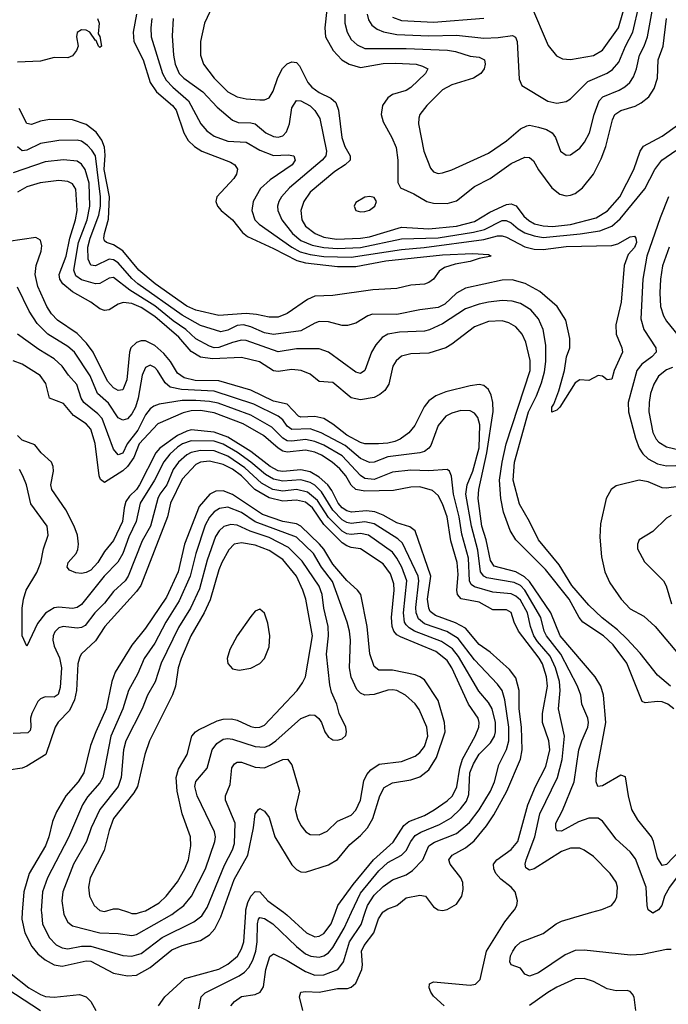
# Model space of a CAD drawing. Header units: inches. Extents: x 1649636 to 1815363, y 506543 to 641975.
# Tile 137 of 256: x 1694999 to 1697838, y 589597 to 593905. Entities that reach past the tile are written whole.
import ezdxf

# ---------------------------------------------------------------- set-up
doc = ezdxf.new("R2010")
doc.units = ezdxf.units.IN
doc.header["$MEASUREMENT"] = 0
doc.layers.add('B6598', color=7, linetype='Continuous')
doc.layers.add('B6599', color=7, linetype='Continuous')

msp = doc.modelspace()

# ---------------------------------------------------------------- linework, layer by layer
at = {"layer": 'B6598', "color": 5}
for points, elevation in [([(1694777, 590000), (1694772.2, 589950), (1694811.6, 589830), (1694837.7, 589770), (1694862.8, 589730), (1694908.1, 589688.1), (1695090, 589570.4)], 660), ([(1694861.9, 590000), (1694855.6, 589950), (1694859, 589910), (1694871.6, 589870), (1694909.2, 589790), (1694934.9, 589754.9), (1694961.1, 589730), (1695039.6, 589670), (1695090, 589640.1), (1695112.1, 589632.1), (1695150, 589628.8), (1695260.5, 589640.5), (1695289.5, 589629.5), (1695309.6, 589610), (1695332.3, 589570)], 680), ([(1695010, 590000), (1695007.7, 589970), (1695021.4, 589910), (1695051.6, 589850), (1695078.5, 589818.5), (1695110, 589792), (1695150, 589769.7), (1695184.4, 589764.4), (1695290, 589787), (1695310, 589785.7), (1695410, 589733.3), (1695470, 589721.5), (1695510, 589724.4), (1695570, 589758.8), (1695664, 589836), (1695710, 589854.6), (1695790, 589876.5), (1695830, 589901.7), (1695852.8, 589927.2), (1695879.6, 589980.4), (1695886.5, 590000)], 720), ([(1695093.8, 590000), (1695098.7, 589950), (1695127.9, 589890), (1695158, 589858), (1695184.2, 589844.2), (1695210, 589840.1), (1695270, 589852.2), (1695310, 589852.4), (1695450, 589810.5), (1695490, 589807.7), (1695530, 589820.1), (1695623, 589890), (1695761.7, 589958.3), (1695795.4, 589984.6), (1695805.7, 590000)], 740), ([(1695190.7, 590000), (1695192, 589990), (1695210, 589956.2), (1695230, 589941.2), (1695350, 589910.1), (1695430, 589907.5), (1695490, 589898.5), (1695510, 589903.1), (1695664.9, 589990), (1695677.8, 590000)], 760), ([(1695475.4, 590000), (1695490, 589995), (1695510, 589994.6), (1695527.8, 590000)], 780), ([(1695605.7, 589590), (1695634.7, 589630), (1695721.1, 589710), (1695870, 589751.2), (1695910, 589772.6), (1695951.4, 589808.6), (1695970, 589839.8), (1695980.4, 589870), (1695988.1, 590000)], 680), ([(1695783.1, 589576.9), (1695792.5, 589630), (1695810, 589647.5), (1695958.8, 589721.2), (1695982.7, 589737.3), (1696001.5, 589758.5), (1696019.1, 589790), (1696032.7, 589830), (1696038.8, 589870), (1696039.4, 589950), (1696043.6, 589970), (1696050, 589977.7), (1696070, 589973.3), (1696106.2, 589950), (1696210.1, 589850), (1696250, 589818), (1696272.5, 589807.5), (1696310, 589804), (1696330, 589809.6), (1696350, 589822.5), (1696370, 589846.6), (1696418.3, 589930), (1696451, 590000)], 660), ([(1695923.4, 589590), (1695939.4, 589610), (1695970, 589631.1), (1696030, 589640.5), (1696051.7, 589650), (1696066.4, 589673.6), (1696076.6, 589750), (1696093.4, 589806.6), (1696110, 589818.4), (1696170, 589788.6), (1696250, 589740.6), (1696290, 589725.3), (1696330, 589726.2), (1696390.5, 589750), (1696416.2, 589783.8), (1696442.7, 589870), (1696493.3, 589946.7), (1696511.4, 590000)], 640), ([(1696153.2, 590000), (1696168.7, 589988.7), (1696253.5, 589910), (1696290, 589893), (1696310, 589895.8), (1696330, 589907.8), (1696361.9, 589950), (1696380.7, 590000)], 680), ([(1696237.6, 589570), (1696222.8, 589630), (1696229.7, 589650), (1696250, 589653.9), (1696310, 589650.5), (1696390, 589666.5), (1696433.4, 589666.6), (1696450, 589671.8), (1696469.9, 589690.1), (1696496.6, 589750), (1696499.7, 589770), (1696495.1, 589830), (1696506, 589854), (1696549.1, 589910), (1696568.9, 589971.1), (1696588.3, 590000)], 620), ([(1696856.9, 589590), (1696810, 589633), (1696798, 589650), (1696791.1, 589670), (1696793, 589687), (1696810, 589695.2), (1696970, 589681.6), (1696994.2, 589685.8), (1697014.5, 589705.5), (1697041.8, 589830), (1697121.7, 589958.3), (1697156.2, 590000)], 580), ([(1697850, 589836.8), (1697830, 589836.8), (1697725.3, 589814.7), (1697671.7, 589811.7), (1697470, 589834.6), (1697430, 589832.3), (1697386.3, 589813.7), (1697270, 589734.5), (1697230, 589720.7), (1697209.6, 589729.6), (1697190, 589756), (1697149.7, 589769.7), (1697143.3, 589783.3), (1697147.6, 589810), (1697157.7, 589830), (1697170, 589850.3), (1697190, 589868.9), (1697290, 589907.3), (1697346.3, 589950), (1697370, 589961.8), (1697502.7, 590000)], 560), ([(1697777, 590000), (1697770, 589996), (1697764.2, 590000)], 540), ([(1697695.3, 589570), (1697688.3, 589628.3), (1697681.5, 589641.5), (1697670, 589653.6), (1697657.5, 589657.5), (1697610, 589656.4), (1697570, 589664.8), (1697510, 589696.8), (1697470, 589710.7), (1697430, 589708.2), (1697350, 589672.3), (1697310, 589649.3), (1697230, 589591.5)], 580)]:
    msp.add_lwpolyline(points, dxfattribs=dict(at, elevation=elevation))
at = {"layer": 'B6599', "color": 5}
for points, elevation in [([(1695853.5, 593986.5), (1695807.6, 593890), (1695790.1, 593810), (1695790.1, 593750), (1695804, 593710), (1695850.6, 593650), (1695910, 593590.1), (1695950, 593567.7), (1695990, 593559.3), (1696050, 593554.8), (1696070, 593555.1), (1696090, 593562.9), (1696107.9, 593592.1), (1696128, 593652), (1696148.9, 593691.1), (1696170, 593711.6), (1696190, 593720.5), (1696210, 593717.8), (1696223.1, 593703.1), (1696259.9, 593630), (1696277.3, 593610), (1696310, 593587), (1696361.2, 593561.2), (1696382.4, 593542.4), (1696394.4, 593510), (1696408, 593390), (1696421.7, 593350), (1696445.7, 593310), (1696445.8, 593290), (1696423.5, 593270), (1696378.6, 593241.4), (1696270, 593150.4), (1696241.7, 593110), (1696229.6, 593070), (1696233.2, 593030), (1696250, 593001.5), (1696291.3, 592970), (1696330, 592953.2), (1696385.5, 592945.5), (1696490, 592948.8), (1696530, 592955.4), (1696670, 592997.3), (1696790, 592989.6), (1696910, 593001.4), (1696990, 593022.6), (1697056.3, 593063.7), (1697130, 593097.1), (1697150, 593100.3), (1697171, 593091), (1697205.7, 593045.7), (1697226.5, 593026.5), (1697252.6, 593012.6), (1697290, 593003.1), (1697330, 593000.2), (1697410, 593008.7), (1697521.3, 593038.7), (1697571.5, 593068.5), (1697625.2, 593130), (1697686.2, 593250), (1697714.9, 593330), (1697728.3, 593351.7), (1697810, 593396), (1697935.3, 593484.7)], 480), ([(1697233.8, 593973.8), (1697311.8, 593791.8), (1697347.6, 593747.6), (1697374.5, 593734.5), (1697410, 593730.9), (1697510, 593748.4), (1697550, 593772.1), (1697619.9, 593870), (1697654.9, 593990)], 580), ([(1696343.1, 593950), (1696334.1, 593870), (1696337.5, 593830), (1696370.4, 593770.4), (1696409.4, 593729.4), (1696441.2, 593710), (1696490, 593695.4), (1696590, 593714.1), (1696644.9, 593715.1), (1696733.4, 593710), (1696762.1, 593702.1), (1696784.6, 593690), (1696774.7, 593670), (1696710, 593607.9), (1696690, 593596.1), (1696630, 593578.1), (1696610, 593563.7), (1696587.2, 593530), (1696581.3, 593490), (1696590, 593458.9), (1696628.1, 593390), (1696646.3, 593346.3), (1696653.8, 593290), (1696653.5, 593193.5), (1696665.7, 593170), (1696723.5, 593143.5), (1696780.3, 593110), (1696810, 593103), (1696870, 593100.9), (1696910, 593113.4), (1696990, 593175.2), (1697057.5, 593210), (1697150, 593275.9), (1697210, 593304.1), (1697230, 593301.8), (1697247.1, 593287.1), (1697270, 593248.2), (1697328.4, 593170), (1697362.6, 593142.6), (1697390, 593135.1), (1697410, 593137.4), (1697430, 593145), (1697462.7, 593170), (1697510, 593229.3), (1697543, 593297), (1697563.9, 593350), (1697592.7, 593467.3), (1697603.1, 593490), (1697630, 593507.8), (1697692.7, 593527.3), (1697719.1, 593540.9), (1697752, 593568), (1697776.3, 593603.7), (1697790.9, 593650), (1697793.2, 593730), (1697815.1, 593790), (1697829.9, 593910)], 520), ([(1696422.4, 593930), (1696421.7, 593890), (1696431.6, 593850), (1696450, 593819), (1696475.1, 593795.1), (1696510, 593779.6), (1696690, 593779.8), (1696871.6, 593771.6), (1696905.9, 593765.9), (1696970, 593746), (1697010, 593741.5), (1697033, 593730), (1697036.3, 593710), (1697031.1, 593690), (1697016.9, 593670), (1696984.9, 593650), (1696890, 593620.2), (1696850, 593598.5), (1696780.6, 593530), (1696750.2, 593490), (1696745.4, 593474.6), (1696744.2, 593450), (1696767.2, 593330), (1696796.2, 593256.2), (1696810, 593239.6), (1696830, 593232.7), (1696850, 593234.7), (1696890, 593248.2), (1697050, 593321.3), (1697130, 593375.9), (1697190, 593428.2), (1697218.8, 593441.2), (1697230, 593443.1), (1697270, 593435.4), (1697304.4, 593424.4), (1697329.1, 593410), (1697344.3, 593390), (1697366.2, 593330), (1697390, 593312.6), (1697410, 593313.6), (1697450, 593343.6), (1697470.6, 593370), (1697492.6, 593410), (1697512.9, 593490), (1697534.3, 593550), (1697551.7, 593568.3), (1697622.8, 593597.2), (1697647.9, 593612.1), (1697668.9, 593631.1), (1697685.1, 593654.9), (1697698.7, 593690), (1697710.8, 593750), (1697732.5, 593790), (1697747, 593830), (1697770, 593958.2)], 540), ([(1696518.9, 593930), (1696524.9, 593904.9), (1696540.6, 593880.6), (1696563.4, 593863.4), (1696591.5, 593851.5), (1696650, 593839.9), (1696790, 593834), (1696910, 593837.5), (1697030, 593825), (1697093, 593827), (1697155.7, 593835.7), (1697169.4, 593829.4), (1697176.6, 593810), (1697185.5, 593645.5), (1697196.7, 593616.7), (1697310, 593548.6), (1697350, 593540.2), (1697390, 593546.7), (1697410, 593559.7), (1697485.1, 593634.9), (1697570, 593671.1), (1697593, 593687), (1697621, 593719), (1697650.5, 593789.5), (1697682.9, 593850), (1697709.6, 593970)], 560), ([(1695577.1, 593910), (1695572.7, 593870), (1695574.7, 593830), (1695624.2, 593670), (1695640.5, 593640.5), (1695668.6, 593610), (1695738.2, 593550), (1695791, 593450), (1695818.5, 593418.5), (1695850, 593395), (1695910, 593374), (1695990, 593370.1), (1696050, 593334.3), (1696110, 593311.6), (1696173.7, 593313.7), (1696198.9, 593310), (1696203.9, 593290), (1696191.7, 593270), (1696094.9, 593205.1), (1696052.9, 593167.1), (1696020.4, 593110), (1696014.3, 593070), (1696028, 593030), (1696046.5, 593010), (1696190.1, 592910), (1696226.6, 592890), (1696270, 592877.9), (1696330, 592869.7), (1696450, 592865.8), (1696670, 592900.4), (1696768.6, 592908.6), (1697030, 592943.1), (1697090, 592959.3), (1697110, 592959.9), (1697130, 592954.4), (1697210, 592911.1), (1697250, 592901.4), (1697290, 592899.9), (1697390, 592912.6), (1697590, 592918), (1697616.1, 592923.9), (1697670, 592955.2), (1697690, 592957.6), (1697696, 592950), (1697698.6, 592930), (1697690, 592908.3), (1697662.4, 592877.6), (1697644.3, 592830), (1697631.2, 592670), (1697607.3, 592570), (1697608.9, 592528.9), (1697633.7, 592470), (1697636.9, 592450), (1697600.2, 592370), (1697590, 592332.3), (1697570, 592329.2), (1697550, 592345.2), (1697530, 592349.2), (1697490, 592326), (1697450, 592329.3), (1697430, 592316), (1697363, 592210), (1697350, 592197), (1697328.2, 592188.2), (1697327.2, 592210), (1697337, 592223), (1697359, 592281), (1697383.2, 592370), (1697392.4, 592430), (1697406, 592470), (1697406, 592510), (1697388.6, 592590), (1697350.8, 592650.8), (1697275.9, 592715.9), (1697211.7, 592751.7), (1697153.6, 592766.4), (1697110, 592765.2), (1696950, 592729.9), (1696910, 592708.9), (1696859.4, 592660.6), (1696830, 592646), (1696750, 592636.3), (1696650, 592615.7), (1696543.4, 592616.6), (1696523.1, 592610), (1696470, 592577.3), (1696433.4, 592566.6), (1696410, 592567.3), (1696350, 592583.4), (1696310, 592584.7), (1696290, 592578.1), (1696230, 592543.4), (1696110, 592527.8), (1696070, 592535.2), (1696010, 592561.8), (1695978.4, 592570), (1695950, 592567.4), (1695910, 592546.7), (1695878.9, 592538.9), (1695790, 592567.6), (1695710, 592611.8), (1695515.7, 592750), (1695490, 592772.6), (1695430, 592841), (1695410, 592854.9), (1695390, 592858.1), (1695330, 592827.9), (1695310, 592830.6), (1695298.2, 592858.2), (1695296.8, 592910), (1695307.5, 592950), (1695345.9, 593050), (1695352.4, 593090), (1695352.8, 593130), (1695330, 593309.8), (1695315, 593335), (1695295.5, 593355.5), (1695270, 593373.1), (1695250, 593378.3), (1695170, 593377), (1695090, 593363.9), (1695030, 593334.9), (1695010, 593331.6), (1694989.1, 593349.1)], 440), ([(1695339.1, 593910), (1695347.1, 593890), (1695342.8, 593842.8), (1695350, 593831), (1695357.3, 593790), (1695350, 593783.7), (1695343.7, 593790), (1695333.6, 593813.6), (1695330, 593814), (1695306, 593850), (1695290, 593859.6), (1695270, 593860.9), (1695250.7, 593849.3), (1695247.3, 593830), (1695254.8, 593790), (1695247.3, 593770), (1695230, 593747.3), (1695210, 593738.7), (1695150, 593739.8), (1695090, 593724.1), (1694990, 593719.6)], 380), ([(1695510.1, 593930), (1695496.1, 593850), (1695498.8, 593810), (1695539.7, 593730), (1695570.1, 593630), (1695598.1, 593590), (1695667.9, 593530), (1695683, 593510), (1695717.5, 593410), (1695736.3, 593376.3), (1695763.8, 593350), (1695795.6, 593330), (1695921.5, 593281.5), (1695940.2, 593270), (1695951.8, 593251.8), (1695947.6, 593230), (1695936.5, 593210), (1695862, 593130), (1695857.4, 593110), (1695864.4, 593090), (1695880.2, 593070), (1695930, 593030.1), (1695973.6, 592973.6), (1695996.1, 592956.1), (1696110, 592904.4), (1696211.6, 592851.6), (1696250, 592842), (1696390, 592825.3), (1696470, 592825.4), (1696601.3, 592850), (1696850, 592875.8), (1696981.8, 592881.8), (1697050, 592878), (1697062.8, 592870), (1697010, 592861), (1696970, 592846.8), (1696904.7, 592835.3), (1696858.6, 592821.4), (1696835.1, 592804.9), (1696810, 592769.6), (1696790, 592754.7), (1696770, 592747.7), (1696710, 592743.1), (1696649.8, 592729.8), (1696544, 592724), (1696370, 592699.2), (1696290, 592695.8), (1696258.7, 592681.3), (1696170, 592619.9), (1696130, 592603.8), (1696090, 592603.6), (1696035.8, 592615.8), (1695990, 592619.8), (1695870, 592611), (1695770, 592633.7), (1695730, 592651.6), (1695591.5, 592750), (1695520.1, 592810), (1695450, 592894.5), (1695410, 592920.6), (1695378.3, 592930), (1695370, 592938.3), (1695366.5, 592950), (1695369.5, 592969.5), (1695387.8, 593032.2), (1695391.9, 593130), (1695368.4, 593250), (1695373.1, 593313.1), (1695370, 593347.4), (1695358.2, 593378.2), (1695332.9, 593412.9), (1695290, 593446), (1695230, 593466.7), (1695130, 593468.4), (1695090, 593461.6), (1695050, 593446.5), (1695030, 593451.3), (1694996.4, 593516.4)], 420), ([(1695671.2, 593910), (1695665.7, 593834.3), (1695672, 593750), (1695679, 593710), (1695697.3, 593670), (1695717.3, 593650), (1695799.8, 593590), (1695862.7, 593522.7), (1695930, 593465), (1695954.9, 593454.9), (1696010, 593454.5), (1696028.9, 593448.9), (1696076.5, 593410), (1696110, 593393.5), (1696130, 593390.8), (1696150, 593397), (1696166.1, 593413.9), (1696179.2, 593450), (1696190, 593519.3), (1696210, 593551.3), (1696230, 593550.8), (1696270, 593528.8), (1696290, 593508.6), (1696313, 593473), (1696342, 593330), (1696339.2, 593310), (1696322.3, 593290), (1696179.8, 593170), (1696144.3, 593130), (1696132.5, 593110), (1696127.8, 593090), (1696129, 593070), (1696145.8, 593030), (1696192.3, 592970), (1696230, 592938.6), (1696279.4, 592919.4), (1696330, 592908.1), (1696390, 592904.7), (1696490, 592908.7), (1696670, 592946.1), (1696830, 592950.6), (1696985, 592975), (1697032.6, 592987.4), (1697110, 593026.7), (1697127.4, 593027.4), (1697150, 593017), (1697180.5, 592990), (1697210, 592972.4), (1697250, 592959.3), (1697290, 592952.9), (1697451.7, 592968.3), (1697538.2, 592981.8), (1697590, 593002.5), (1697626.2, 593033.8), (1697734.5, 593165.5), (1697778.6, 593250), (1697809.6, 593290.4), (1697870, 593332.9)], 460), ([(1696630, 593916.4), (1696670, 593901.5), (1696810, 593894.6), (1697030, 593912.2)], 580), ([(1697846.6, 590990), (1697790, 591037.7), (1697713.7, 591133.7), (1697656.5, 591196.5), (1697615.9, 591235.9), (1697547.7, 591287.7), (1697490, 591343.1), (1697415.5, 591430), (1697360.3, 591520.3), (1697269, 591630), (1697230, 591709.8), (1697185.7, 591785.7), (1697158, 591890), (1697164.9, 591970), (1697225.9, 592190), (1697260.8, 592259.2), (1697283.2, 592316.8), (1697295.8, 592364.2), (1697301.2, 592410), (1697300.9, 592480.9), (1697289.4, 592550), (1697270, 592597.1), (1697235.9, 592635.9), (1697190, 592663.9), (1697153.9, 592673.9), (1697110, 592676.2), (1697050, 592668.7), (1697010, 592660.6), (1696950, 592640.4), (1696850, 592574), (1696792, 592548), (1696770, 592542.6), (1696661.2, 592538.8), (1696610.5, 592529.5), (1696585, 592515), (1696557.1, 592482.9), (1696539.1, 592450), (1696510.1, 592369.9), (1696490, 592357.2), (1696470, 592362.5), (1696350, 592451.3), (1696310, 592465), (1696210, 592465.9), (1696130, 592452.1), (1695990, 592501.2), (1695970, 592502.9), (1695930, 592493.5), (1695870, 592470.3), (1695850, 592469.9), (1695830, 592476.2), (1695770, 592509.2), (1695725.8, 592550), (1695670, 592588.4), (1695590, 592653.3), (1695481.3, 592721.3), (1695410, 592777), (1695390, 592774.7), (1695350, 592750.8), (1695330, 592750.3), (1695270, 592766.7), (1695244.4, 592784.4), (1695236.4, 592810), (1695255.9, 592930), (1695293.7, 593030), (1695305.6, 593090), (1695303.1, 593190), (1695285.7, 593250), (1695270, 593273.2), (1695250, 593286), (1695190, 593292), (1695110, 593283), (1694970, 593235)], 460), ([(1697861.5, 590890), (1697835.4, 590910), (1697810, 590920.5), (1697790, 590922.4), (1697736, 590916), (1697722.5, 590922.5), (1697655.5, 591090), (1697596.2, 591170), (1697554.2, 591210), (1697463.1, 591270), (1697447.3, 591290), (1697403, 591370), (1697300.1, 591499.9), (1697169.9, 591629.9), (1697145.2, 591670), (1697115.6, 591750), (1697104.1, 591810), (1697098.7, 591890), (1697110, 591969), (1697128.1, 592050), (1697232.8, 592370), (1697233.5, 592413.5), (1697214.1, 592494.1), (1697198, 592530), (1697170, 592561.7), (1697139.4, 592579.4), (1697110, 592587.7), (1697050, 592585), (1696990, 592561.1), (1696890, 592485), (1696863.6, 592470), (1696790, 592446.4), (1696710, 592444), (1696670, 592432.8), (1696646.9, 592413.1), (1696632.3, 592390), (1696614, 592310), (1696596.9, 592283.1), (1696575.1, 592264.9), (1696550, 592252.4), (1696490, 592241.6), (1696450, 592250.6), (1696370, 592318.3), (1696310, 592322.5), (1696270, 592354.7), (1696230.7, 592370.7), (1696190, 592375.4), (1696130, 592365.3), (1696110, 592368.6), (1696047.8, 592407.8), (1695970, 592427.5), (1695842, 592422), (1695790, 592429.4), (1695750, 592453.9), (1695695.8, 592515.8), (1695590, 592606.4), (1695530, 592645.9), (1695490, 592663.7), (1695452.1, 592667.9), (1695430, 592659.9), (1695390, 592635.9), (1695370, 592633.5), (1695350, 592640.7), (1695309.9, 592670), (1695230, 592715.2), (1695188.1, 592750), (1695175.1, 592770), (1695172.3, 592790), (1695202.3, 592870), (1695217.8, 592950), (1695243.4, 593030), (1695250.5, 593070.5), (1695243.9, 593163.9), (1695230, 593187.4), (1695210, 593198), (1695170, 593201.9), (1695088.6, 593191.4), (1695030, 593173.3), (1694988.9, 593150)], 480), ([(1697838.7, 593130), (1697801.2, 593038.8), (1697744.2, 592870), (1697726.4, 592770), (1697716.6, 592596.6), (1697730.1, 592550.1), (1697783, 592470), (1697784.6, 592450), (1697765.5, 592430), (1697721.3, 592398.7), (1697699.6, 592370), (1697661.9, 592230), (1697663.3, 592190), (1697693.7, 592073.7), (1697710.4, 592030.4), (1697726.3, 592006.3), (1697750, 591984.3), (1697790, 591962.6), (1697830, 591954), (1697870, 591954.8)], 460), ([(1697918.1, 590301.9), (1697830, 590208.6), (1697810, 590205), (1697790, 590238.4), (1697772.6, 590310), (1697763.6, 590330), (1697704.4, 590404.4), (1697678.5, 590450), (1697662.8, 590510), (1697650, 590592), (1697630, 590599.2), (1697550, 590553.5), (1697529.8, 590550), (1697522.2, 590570), (1697523.6, 590610), (1697563.4, 590830), (1697554.3, 590950), (1697541.6, 590990), (1697517.3, 591030), (1697364.4, 591210), (1697322.7, 591310), (1697230, 591447.3), (1697208.3, 591468.3), (1697170, 591489.2), (1697074.9, 591514.9), (1697058.9, 591538.9), (1697040.9, 591630), (1697021.5, 591690), (1697004.8, 591810), (1697008.6, 591850), (1697043.5, 592010), (1697071.2, 592191.2), (1697070.3, 592230.3), (1697061.8, 592261.8), (1697050, 592287.4), (1697030, 592304.6), (1697009.1, 592309.1), (1696970, 592303.8), (1696863.6, 592276.4), (1696820.5, 592259.5), (1696790, 592237.2), (1696768.5, 592211.5), (1696727.9, 592130), (1696702.3, 592097.7), (1696663.7, 592070), (1696640.3, 592059.7), (1696610, 592052.2), (1696569.2, 592049.2), (1696510, 592049.4), (1696490, 592055.1), (1696430, 592087.6), (1696370, 592135.7), (1696330, 592159.7), (1696290, 592169), (1696230, 592166), (1696218.5, 592170), (1696170, 592223.3), (1696110, 592236.1), (1696010, 592284.8), (1695870, 592325.6), (1695766.7, 592326.7), (1695718, 592338), (1695690, 592359), (1695659.3, 592410), (1695630, 592445), (1695590, 592480.3), (1695550, 592500.9), (1695530, 592500.7), (1695510, 592492.6), (1695485.8, 592470), (1695479.9, 592450), (1695467.2, 592330), (1695450, 592285.8), (1695430, 592282.5), (1695410, 592295.1), (1695383.8, 592323.8), (1695320.5, 592450), (1695291.5, 592490), (1695250, 592532.1), (1695164.9, 592590), (1695138.2, 592618.2), (1695118.1, 592650), (1695077.7, 592737.7), (1695066.1, 592790), (1695070.6, 592830), (1695093.1, 592893.1), (1695095.2, 592915.2), (1695090, 592940.5), (1695070, 592952.4), (1694950, 592935)], 520), ([(1697841, 592910), (1697812.1, 592827.9), (1697802.9, 592770), (1697799.9, 592710), (1697803.9, 592650), (1697816, 592610), (1697830, 592586.7), (1697900.1, 592500.1)], 480), ([(1697764.2, 590000), (1697749.8, 590010), (1697744.5, 590030), (1697741.2, 590110), (1697694, 590234), (1697670, 590264.6), (1697610, 590320.3), (1697550, 590399.2), (1697530, 590411.3), (1697490, 590412.3), (1697443.9, 590396.1), (1697370, 590354.3), (1697350, 590356.3), (1697344.7, 590370), (1697345.4, 590390), (1697374.1, 590445.9), (1697425.7, 590570), (1697445.6, 590710), (1697458.4, 590750), (1697485.7, 590810), (1697488.5, 590830), (1697485.4, 590850), (1697458.8, 590910), (1697454.5, 590950), (1697440.6, 590990), (1697367.8, 591130), (1697304.3, 591210), (1697294.5, 591230), (1697279.1, 591290), (1697210.2, 591410), (1697190, 591429.1), (1697162.9, 591442.9), (1697043.6, 591463.6), (1697029.5, 591470), (1697015.5, 591490), (1697003.8, 591583.8), (1696975.7, 591690), (1696951.6, 591830), (1696957.5, 591870), (1696982.3, 591930), (1697010, 592032.2), (1697012.9, 592132.9), (1697004.3, 592164.3), (1696990, 592183.4), (1696970, 592194), (1696930, 592195.7), (1696890, 592184.1), (1696864.3, 592170), (1696829.6, 592130), (1696798.3, 592041.7), (1696790, 592029.9), (1696770, 592016.4), (1696750, 592009.9), (1696610, 591992.4), (1696550, 591969), (1696530, 591967.8), (1696490, 591985.7), (1696422.6, 592042.6), (1696317.7, 592097.7), (1696270, 592114.6), (1696190, 592112.8), (1696170, 592126.2), (1696150, 592154.4), (1696130.8, 592170.8), (1696023, 592223), (1695850, 592280), (1695706.6, 592286.6), (1695657.5, 592297.5), (1695635.9, 592315.9), (1695602.3, 592370), (1695590, 592383.2), (1695570, 592393.2), (1695550, 592383.9), (1695535.1, 592350), (1695517, 592250), (1695505.1, 592210), (1695490, 592180.6), (1695470, 592159.1), (1695450, 592153.1), (1695430, 592163.4), (1695387.1, 592227.1), (1695339.1, 592270), (1695306.7, 592346.7), (1695238.7, 592450), (1695210, 592474.7), (1695122, 592530), (1695075.4, 592575.4), (1695039.9, 592630), (1694990, 592734.7)], 540), ([(1697502.7, 590000), (1697547.2, 590012.8), (1697588.2, 590030), (1697605.6, 590050), (1697612.5, 590067.5), (1697614.6, 590110), (1697610, 590131.3), (1697583.1, 590170), (1697510, 590243.5), (1697470, 590272.3), (1697450, 590280.6), (1697410, 590280.2), (1697370, 590266.4), (1697250, 590189.9), (1697230, 590184.5), (1697214.5, 590194.5), (1697210.7, 590210), (1697215.6, 590230), (1697254.1, 590330), (1697275.7, 590430), (1697351.9, 590590), (1697372.3, 590667.7), (1697382.9, 590770), (1697356.6, 590890), (1697364, 590970), (1697361.3, 591010), (1697344.3, 591070), (1697320.8, 591120.8), (1697264.9, 591184.9), (1697248.7, 591210), (1697234.1, 591250), (1697220.7, 591310), (1697190, 591365.4), (1697170, 591383.5), (1697150, 591393.6), (1697070, 591401), (1696990, 591424.4), (1696974.8, 591434.8), (1696968.1, 591450), (1696962.5, 591550), (1696934.1, 591654.1), (1696922.1, 591730), (1696897.5, 591830), (1696888.4, 591908.4), (1696880.5, 591930), (1696870, 591936.8), (1696790, 591931.9), (1696710, 591934.2), (1696630, 591925.9), (1696550, 591894.1), (1696510, 591897.3), (1696490, 591910.3), (1696410, 591996.6), (1696330, 592043.7), (1696290, 592059.3), (1696250, 592068.5), (1696190, 592060.6), (1696170, 592062.8), (1696150, 592073.7), (1696101.8, 592121.8), (1696010, 592174.6), (1695867.1, 592227.1), (1695830, 592235.3), (1695770, 592239.5), (1695710, 592238.8), (1695610, 592223.5), (1695585.5, 592214.5), (1695570, 592202.9), (1695550, 592176.6), (1695515.7, 592110), (1695468.9, 592050), (1695450, 592008.1), (1695430, 592000.9), (1695410, 592026.6), (1695359.8, 592159.8), (1695341.2, 592181.2), (1695279.5, 592230), (1695268.5, 592250), (1695249.3, 592309.3), (1695212.2, 592350), (1695184.6, 592390), (1695150, 592420.9), (1695082.9, 592462.9), (1694990, 592529.9)], 560), ([(1697156.2, 590000), (1697164.5, 590010), (1697175, 590030), (1697177.8, 590050), (1697167, 590090), (1697149.9, 590110), (1697104.8, 590144.8), (1697083.3, 590170), (1697073.9, 590190), (1697072.6, 590210), (1697087.3, 590230), (1697150, 590275.1), (1697178.7, 590310), (1697222.2, 590470), (1697256.4, 590550), (1697301.9, 590638.1), (1697318.5, 590710), (1697315.3, 590750), (1697286.4, 590830), (1697286.5, 590870), (1697308.1, 590990), (1697305, 591030), (1697286.4, 591086.4), (1697272.2, 591112.2), (1697182, 591230), (1697163.1, 591270), (1697150, 591312), (1697130, 591323.6), (1697070, 591323.2), (1697010, 591357.2), (1696930.8, 591370.8), (1696914.7, 591390), (1696912.3, 591410), (1696918.1, 591478.1), (1696913.6, 591530), (1696885.4, 591625.4), (1696869.3, 591730), (1696850, 591786.5), (1696830, 591823.2), (1696805.1, 591845.1), (1696750, 591861.7), (1696710, 591860.5), (1696634.2, 591845.8), (1696510, 591842.3), (1696470, 591849.3), (1696450, 591868.2), (1696426, 591910), (1696400.4, 591940.4), (1696367.1, 591970), (1696320.1, 592000.1), (1696290, 592012.9), (1696250, 592022.1), (1696170, 592013.8), (1696150, 592017.9), (1696129.9, 592030), (1696065.3, 592085.3), (1695976.9, 592136.9), (1695850, 592184.9), (1695790, 592194.8), (1695750, 592194.1), (1695714.3, 592185.7), (1695603, 592137), (1695522.3, 592050), (1695498.8, 591990), (1695470, 591950.3), (1695450, 591930.9), (1695370, 591881), (1695353.2, 591893.2), (1695346.1, 591910), (1695328.6, 592051.4), (1695310, 592113.9), (1695290, 592137.3), (1695233.8, 592173.8), (1695190, 592226.5), (1695129.9, 592249.9), (1695113.2, 592313.2), (1695088.8, 592348.8), (1695010, 592398.5), (1694970, 592412.2)], 580), ([(1697856.6, 592383.4), (1697830, 592373.5), (1697794.8, 592345.2), (1697773.6, 592310), (1697759.9, 592270), (1697753.3, 592230), (1697752.9, 592190), (1697770, 592099.5), (1697784.8, 592070), (1697796.7, 592056.7), (1697830, 592036.4), (1697910, 592017.8)], 480), ([(1696588.3, 590000), (1696590, 590002.5), (1696610, 590015.2), (1696649.9, 590030.1), (1696690, 590063.6), (1696750, 590075.5), (1696774.6, 590070), (1696810, 590023.7), (1696830, 590010.3), (1696850, 590007.6), (1696870, 590011.6), (1696910, 590036), (1696933.8, 590070), (1696940.2, 590099.8), (1696938.3, 590130), (1696929.9, 590150), (1696882.2, 590210), (1696877.6, 590230), (1696892.3, 590250), (1696950, 590282.5), (1696987.7, 590312.3), (1697042.1, 590377.9), (1697073.9, 590426.1), (1697130.8, 590530), (1697190.5, 590670), (1697198.2, 590710), (1697195.1, 590810), (1697184.6, 590890), (1697184.5, 590970), (1697170, 591026), (1697142.3, 591062.3), (1697057.6, 591137.6), (1697010, 591172.2), (1696950, 591243.6), (1696905.8, 591265.8), (1696818.3, 591298.3), (1696796, 591316), (1696789, 591330), (1696784.2, 591370), (1696798.6, 591470), (1696729.2, 591669.2), (1696706.8, 591686.8), (1696650, 591704.6), (1696590, 591737.6), (1696552.6, 591752.6), (1696516, 591756), (1696450.4, 591750.4), (1696430, 591756.4), (1696410, 591769.7), (1696392.9, 591790), (1696364.8, 591844.8), (1696346.9, 591870), (1696310, 591903.6), (1696270, 591927.4), (1696230, 591936.2), (1696150, 591928.1), (1696130, 591932), (1696095.2, 591950), (1696010, 592016.4), (1695910, 592079), (1695850, 592100.1), (1695750, 592110.2), (1695730, 592105.3), (1695690, 592085.7), (1695612.8, 592030), (1695594.5, 592010), (1695523.8, 591870), (1695510.2, 591849.8), (1695479, 591821), (1695463.4, 591796.6), (1695455.5, 591770), (1695448.5, 591710), (1695410, 591626.3), (1695370, 591578.5), (1695341.5, 591530), (1695310, 591497.4), (1695290, 591486.3), (1695270, 591482.1), (1695244.5, 591484.5), (1695216.2, 591496.2), (1695206.9, 591510), (1695210.9, 591530), (1695245.6, 591570), (1695252.9, 591587.1), (1695255.7, 591610), (1695252.2, 591650), (1695237.8, 591690), (1695201, 591761), (1695139.2, 591850), (1695135, 591870), (1695147.3, 591930), (1695146, 591950), (1695137.7, 591970), (1695093.2, 592010), (1695065.6, 592045.6), (1695010, 592066.2), (1694990, 592085.5)], 620), ([(1696511.4, 590000), (1696521.6, 590030), (1696550, 590074.8), (1696590, 590112.2), (1696630, 590141.5), (1696690, 590164.5), (1696717.3, 590182.7), (1696763.8, 590230), (1696790, 590291.1), (1696813.7, 590306.3), (1696910, 590345.3), (1696966.8, 590393.2), (1697010, 590448.9), (1697059.9, 590530), (1697076.2, 590570), (1697095.4, 590644.6), (1697130, 590712.3), (1697139.8, 590750), (1697140.1, 590810), (1697122.2, 590930), (1697109.9, 590970), (1697090, 590998.7), (1696990, 591105), (1696918.4, 591198.4), (1696868.5, 591228.5), (1696770, 591261.5), (1696743.8, 591283.8), (1696734.4, 591310), (1696732.8, 591332.8), (1696745.8, 591450), (1696743.2, 591470), (1696674.6, 591614.6), (1696654.4, 591634.4), (1696550, 591699.4), (1696510, 591708.3), (1696450, 591701.7), (1696430, 591705.9), (1696410, 591717.7), (1696370, 591759.2), (1696320.1, 591839.9), (1696290, 591868.4), (1696270, 591880.5), (1696230, 591892), (1696150, 591885.7), (1696110, 591894.5), (1696074.8, 591914.8), (1696009.9, 591970), (1695951.9, 592011.9), (1695890, 592048.3), (1695850, 592061), (1695750, 592062.8), (1695711, 592049), (1695690, 592034.9), (1695656, 592004), (1695629.5, 591970.5), (1695589.2, 591890), (1695526.7, 591790), (1695508.8, 591710), (1695477.2, 591642.8), (1695450, 591569.9), (1695428.1, 591531.9), (1695369.2, 591470), (1695270, 591346.7), (1695250, 591333), (1695230, 591328.4), (1695170, 591334.6), (1695150, 591332.2), (1695111.5, 591308.5), (1695076.1, 591263.9), (1695030, 591163.7), (1695009.4, 591210), (1695010.3, 591330), (1695015, 591370), (1695027.6, 591410), (1695073.4, 591486.6), (1695090.7, 591530), (1695103.2, 591590), (1695124, 591650), (1695119.8, 591690), (1695047.5, 591787.5), (1695028, 591870), (1695013.1, 591910), (1694997.9, 591937.9)], 640), ([(1696451, 590000), (1696490, 590083.7), (1696570, 590182), (1696610, 590217.7), (1696670.4, 590250), (1696689.7, 590270.3), (1696710.7, 590310), (1696730, 590335.3), (1696754, 590350), (1696835.7, 590384.3), (1696886.5, 590413.5), (1696927.7, 590452.3), (1696953.7, 590486.3), (1696964.6, 590515.4), (1696969.4, 590610), (1696984.4, 590650), (1697010, 590692.2), (1697058.8, 590741.2), (1697076.3, 590770), (1697081.3, 590790), (1697081.8, 590830), (1697066.1, 590890), (1697050, 590917.6), (1697007.6, 590967.6), (1696918.7, 591118.7), (1696892.5, 591152.5), (1696845, 591185), (1696727.3, 591230), (1696703.8, 591243.8), (1696690, 591258.2), (1696683.5, 591270), (1696679, 591310), (1696692.9, 591450), (1696671.4, 591510), (1696650, 591549.9), (1696630, 591575), (1696525.4, 591650), (1696490, 591657.5), (1696450, 591652.9), (1696430, 591656.4), (1696410, 591667.5), (1696350, 591727.2), (1696301.8, 591801.8), (1696257.9, 591837.9), (1696210, 591849.5), (1696150, 591842.4), (1696107, 591850), (1696056.9, 591876.9), (1695984.4, 591944.4), (1695910, 591996.2), (1695850, 592019.5), (1695790, 592020.2), (1695750, 592011.3), (1695730, 592000.7), (1695694.5, 591970), (1695670, 591936.9), (1695642.1, 591870), (1695612.5, 591830), (1695603.5, 591810), (1695571.5, 591690), (1695534.8, 591625.2), (1695473.6, 591470), (1695460.9, 591450), (1695410, 591403.6), (1695370, 591352.2), (1695327.2, 591310), (1695285.6, 591254.4), (1695270, 591245.4), (1695250, 591243.4), (1695189.2, 591250.8), (1695170, 591244.9), (1695152.5, 591227.5), (1695145.4, 591210), (1695144, 591190), (1695150, 591164.6), (1695172.6, 591112.6), (1695182.3, 591070), (1695176.7, 590983.3), (1695167.9, 590952.1), (1695150, 590940.5), (1695110, 590941.9), (1695090, 590933.5), (1695078.2, 590921.8), (1695051.3, 590870), (1695046.3, 590850), (1695047.6, 590810), (1695044.1, 590795.9), (1695035, 590785), (1694970, 590782)], 660), ([(1696380.7, 590000), (1696391.9, 590030), (1696458.7, 590121.3), (1696547.9, 590230), (1696633.9, 590306.1), (1696680, 590380), (1696702.6, 590397.4), (1696770, 590423.9), (1696812.2, 590447.8), (1696870, 590487.4), (1696892.8, 590510), (1696911.5, 590548.5), (1696924.5, 590630), (1696937.5, 590670), (1696991.8, 590770), (1697008.3, 590810), (1697009.9, 590830), (1697005.1, 590850), (1696963.7, 590910), (1696890.5, 591070), (1696870, 591101.2), (1696820.3, 591140.3), (1696665.1, 591205.1), (1696650, 591214.3), (1696636.6, 591230), (1696628.8, 591250), (1696625.4, 591290), (1696637.5, 591410), (1696636.3, 591436.3), (1696621.3, 591481.3), (1696590, 591524.9), (1696490.7, 591590), (1696450, 591596), (1696430, 591602.6), (1696410, 591615.9), (1696330, 591697), (1696279.9, 591770), (1696250, 591794.2), (1696210, 591803.7), (1696150, 591798.6), (1696090, 591813.6), (1696028.5, 591850), (1695970, 591908.9), (1695930, 591938.7), (1695890, 591959.3), (1695830, 591973), (1695790.3, 591969.7), (1695770, 591958.5), (1695710, 591894.9), (1695658.7, 591790), (1695645.2, 591730), (1695528.6, 591430), (1695510, 591403.1), (1695372, 591250), (1695330, 591187.7), (1695269.3, 591130.7), (1695261.9, 591118.1), (1695252.9, 591087.1), (1695247.7, 590970), (1695239, 590930), (1695217.1, 590882.9), (1695167.9, 590832.1), (1695154.4, 590810), (1695112.6, 590690), (1695030, 590639.9), (1695010, 590630.6), (1694950, 590621.3)], 680), ([(1697934.9, 591870), (1697830, 591856.1), (1697810, 591857.7), (1697750, 591883.7), (1697710, 591891), (1697610, 591865.4), (1697587.2, 591850), (1697565.2, 591810), (1697541.1, 591698.9), (1697538.2, 591641.8), (1697544.9, 591555.1), (1697559.5, 591490), (1697581.8, 591441.8), (1697630.6, 591370), (1697670, 591327.1), (1697730, 591295.4), (1697780.7, 591250), (1697890, 591120.3)], 460), ([(1695886.5, 590000), (1695937.1, 590142.9), (1695996.8, 590250), (1696022.8, 590370), (1696029.3, 590430.7), (1696044.5, 590450), (1696050, 590453.4), (1696070, 590442.3), (1696090, 590414.9), (1696115.8, 590330), (1696190, 590208), (1696210, 590186.5), (1696230, 590177.1), (1696250, 590175.6), (1696350, 590207.3), (1696390, 590230.7), (1696444, 590296), (1696490, 590336), (1696520.6, 590370), (1696543.8, 590410), (1696574.9, 590510), (1696594.3, 590545.7), (1696630, 590565.7), (1696710, 590579.9), (1696750, 590592.4), (1696790, 590622.5), (1696822.8, 590677.2), (1696861.6, 590790), (1696857.8, 590830), (1696830, 590926.6), (1696770, 591016.6), (1696750, 591030.8), (1696730, 591038.2), (1696630, 591059.6), (1696570, 591058.6), (1696550, 591074.8), (1696530.9, 591130.9), (1696519.1, 591250), (1696492.4, 591390), (1696476.8, 591410), (1696430, 591452.3), (1696370, 591523.3), (1696330, 591588), (1696311.1, 591610), (1696229.9, 591690), (1696210, 591699.4), (1696150, 591709.5), (1696061, 591741), (1695930, 591828.2), (1695890, 591844.4), (1695857, 591843), (1695831.5, 591830), (1695785, 591775), (1695719.9, 591610), (1695692.2, 591490), (1695641.4, 591378.6), (1695550, 591242.4), (1695490, 591169.2), (1695416.6, 591050), (1695402.3, 591010), (1695377.9, 590890), (1695331.6, 590790), (1695309.2, 590730), (1695279.4, 590610), (1695254.3, 590570), (1695201.2, 590510), (1695160.5, 590439.5), (1695143, 590397), (1695126.5, 590330), (1695111.7, 590290), (1695039.9, 590170), (1695016.9, 590090), (1695010, 590000)], 720), ([(1695805.7, 590000), (1695819.5, 590020.5), (1695894.6, 590205.4), (1695930, 590273), (1695938.5, 590301.5), (1695941.6, 590390), (1695899.9, 590490), (1695900.2, 590510), (1695920.5, 590559.5), (1695928, 590632), (1695939.1, 590650), (1695950, 590656.6), (1695970, 590656.3), (1696030, 590634.2), (1696070, 590632.5), (1696150, 590667.8), (1696170.3, 590670), (1696190, 590645.5), (1696222.8, 590530), (1696205, 590450), (1696214, 590410), (1696230, 590379.5), (1696251.7, 590351.7), (1696270, 590340.7), (1696310, 590339.2), (1696344.9, 590355.1), (1696390, 590398.6), (1696450, 590424.3), (1696470, 590446.4), (1696490.4, 590490), (1696504.8, 590575.2), (1696517.9, 590602.1), (1696536.2, 590623.8), (1696572.4, 590647.6), (1696670, 590659.9), (1696730, 590683.1), (1696750, 590699.1), (1696770, 590725.4), (1696785.8, 590770), (1696781.3, 590810), (1696747.6, 590887.6), (1696730, 590912.7), (1696687, 590950), (1696650, 590969.9), (1696630, 590972.6), (1696610, 590971.2), (1696550, 590953.5), (1696510, 590949.9), (1696490, 590958.6), (1696475, 590975), (1696450, 591028.2), (1696441.6, 591070), (1696446.5, 591190), (1696442.7, 591230), (1696432, 591270), (1696367.6, 591447.6), (1696319.3, 591510), (1696284.8, 591570), (1696210, 591640.7), (1696030, 591708.5), (1695970, 591748.5), (1695910, 591773), (1695873, 591767), (1695850, 591751.8), (1695830, 591729.3), (1695810, 591693.9), (1695769.2, 591570), (1695745, 591470), (1695697.3, 591362.7), (1695638.7, 591270), (1695590, 591177.6), (1695544.3, 591110), (1695515.7, 591044.3), (1695474.6, 590970), (1695450.9, 590890), (1695397.8, 590770), (1695362.5, 590590), (1695350, 590565.9), (1695295.3, 590504.7), (1695273.6, 590470), (1695213, 590327), (1695120.8, 590150), (1695099.2, 590090), (1695093.2, 590006.8), (1695093.8, 590000)], 740), ([(1697850, 591735.8), (1697830, 591724.5), (1697770, 591666.4), (1697710.3, 591630), (1697702, 591610), (1697703.2, 591590), (1697732.9, 591532.9), (1697816.5, 591450), (1697827.8, 591427.8), (1697851.9, 591350)], 480), ([(1695677.8, 590000), (1695716.7, 590030), (1695750.4, 590070), (1695812, 590190), (1695852.8, 590310), (1695855.5, 590330), (1695851.3, 590351.3), (1695774.9, 590510), (1695765.1, 590550), (1695770, 590572.2), (1695819.2, 590630), (1695841.4, 590710), (1695861.2, 590738.8), (1695890, 590757), (1695910, 590760.5), (1695930, 590757.9), (1696030, 590725.8), (1696070, 590722.6), (1696090, 590730.1), (1696119.2, 590750), (1696230, 590847.2), (1696270, 590864.5), (1696290, 590862), (1696307.9, 590847.9), (1696319.7, 590830), (1696334, 590790), (1696350, 590766.7), (1696360.2, 590760.2), (1696370, 590754.9), (1696390, 590753.7), (1696410, 590759.3), (1696426.5, 590773.5), (1696429.7, 590790), (1696426.8, 590810), (1696397.7, 590870), (1696386.9, 590910), (1696363.2, 590963.2), (1696355.7, 590995.7), (1696341.9, 591130), (1696349.9, 591210), (1696349.2, 591250), (1696330.3, 591330.3), (1696323.3, 591390), (1696310, 591427.4), (1696235.6, 591535.6), (1696175.8, 591595.8), (1696090, 591639.8), (1696007.8, 591667.8), (1695950, 591694.1), (1695923.4, 591696.6), (1695892.7, 591687.3), (1695871.5, 591668.5), (1695856.2, 591643.8), (1695819.3, 591540.7), (1695785.5, 591414.5), (1695747, 591330), (1695694.4, 591245.6), (1695618.4, 591090), (1695591.4, 591008.6), (1695558.9, 590950), (1695534.3, 590890), (1695464.1, 590750), (1695453.8, 590710), (1695442.7, 590590), (1695430, 590550.7), (1695349.3, 590450), (1695311.3, 590370), (1695290.6, 590309.4), (1695234.9, 590210), (1695188.1, 590090), (1695184, 590050), (1695190.7, 590000)], 760), ([(1695527.8, 590000), (1695550, 590006.7), (1695610, 590041.3), (1695640.4, 590070), (1695690, 590132.5), (1695721.8, 590190), (1695737.3, 590230), (1695747.2, 590290), (1695745.7, 590330), (1695710.4, 590430), (1695687.7, 590530), (1695684, 590590), (1695693.6, 590626.4), (1695732.3, 590690), (1695752.8, 590770), (1695768.9, 590790), (1695781.8, 590798.2), (1695862.9, 590837.1), (1695890, 590845.1), (1695925.9, 590845.9), (1695950, 590840.6), (1696010, 590812.8), (1696030, 590808.1), (1696050, 590809.6), (1696070, 590818.9), (1696212.9, 590970), (1696236.8, 591003.2), (1696249.2, 591030.8), (1696280.3, 591210), (1696251.7, 591370), (1696238.7, 591410), (1696209.9, 591470), (1696150, 591543.7), (1696090, 591582.2), (1696030, 591606.4), (1695970, 591616.8), (1695938.2, 591610), (1695914.1, 591585.9), (1695883.3, 591530), (1695870, 591497.6), (1695832.6, 591367.4), (1695806.8, 591310), (1695747.2, 591210), (1695705.8, 591110), (1695692.9, 591070), (1695680.6, 590990), (1695668.2, 590951.8), (1695566.9, 590750), (1695546.1, 590690), (1695514.2, 590550), (1695497.9, 590522.1), (1695410.1, 590410), (1695390, 590358.3), (1695368.1, 590270), (1695306.8, 590150), (1695299.8, 590110), (1695304.8, 590070), (1695325.4, 590030), (1695350, 590007.8), (1695370, 590003), (1695410, 590015), (1695430, 590015.7), (1695475.4, 590000)], 780), ([(1698215, 590000), (1698224.8, 590015.2), (1698240.4, 590050), (1698250.8, 590090), (1698249.5, 590130), (1698241.1, 590170), (1698197.5, 590270), (1698161.8, 590321.8), (1698110, 590365.8), (1698090, 590373.9), (1698070, 590375.3), (1698050, 590369.2), (1698026.6, 590353.4), (1698008.2, 590331.8), (1697964.7, 590255.3), (1697890, 590173), (1697843.1, 590110), (1697820.3, 590070), (1697808.5, 590030), (1697794.5, 590010), (1697777, 590000)], 540), ([(1695988.1, 590000), (1695988.7, 590010), (1695996.8, 590043.2), (1696010, 590071), (1696030, 590091.6), (1696050, 590090.1), (1696084.2, 590050), (1696153.2, 590000)], 680)]:
    msp.add_lwpolyline(points, dxfattribs=dict(at, elevation=elevation))
for points, elevation in [([(1696531.8, 593131.8), (1696510, 593129), (1696470, 593106), (1696463, 593090), (1696470.2, 593070.2), (1696490, 593064.6), (1696510, 593065.5), (1696530, 593071.8), (1696552.8, 593090), (1696559.8, 593110), (1696550, 593126.6)], 520), ([(1696050, 591326.6), (1696030, 591317), (1696010, 591294), (1695950, 591209.7), (1695918.8, 591150), (1695907.5, 591110), (1695910, 591088.4), (1695930, 591065.8), (1695959.4, 591059.4), (1696010, 591068.1), (1696050, 591088.2), (1696069.8, 591110), (1696090, 591161), (1696092.9, 591210), (1696084.2, 591264.2), (1696070, 591309.3)], 820)]:
    msp.add_lwpolyline(points, close=True, dxfattribs=dict(at, elevation=elevation))

doc.saveas('drawing.dxf')
